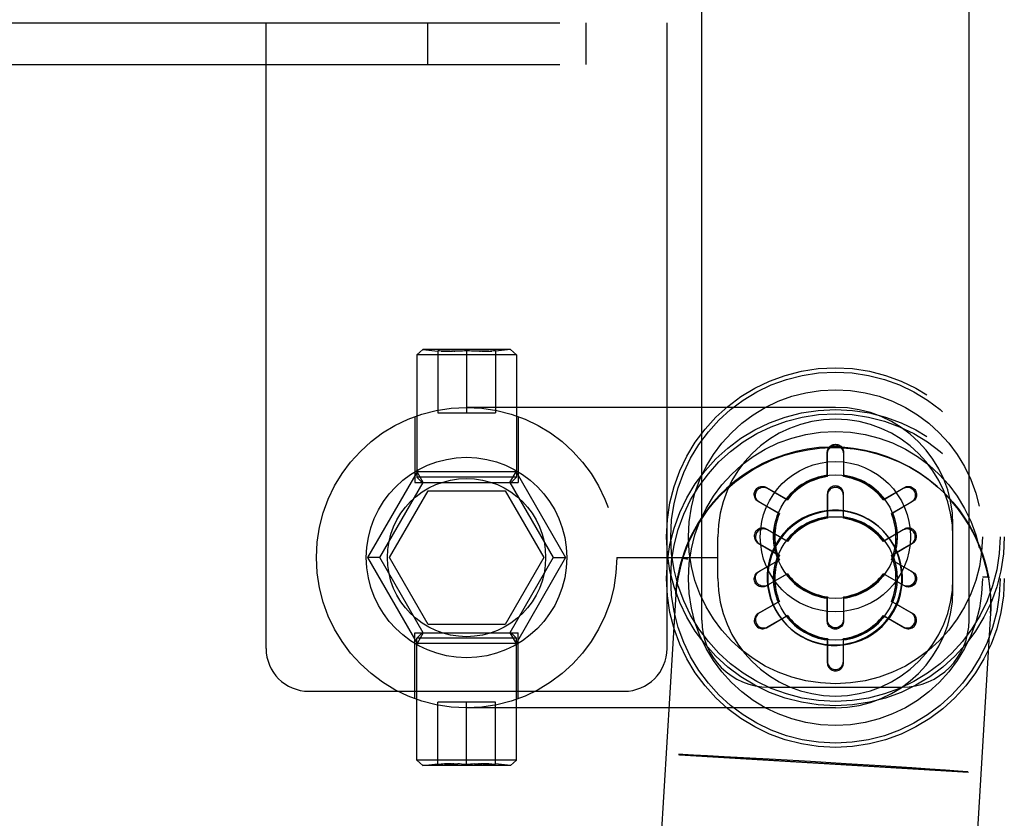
# Model space of a CAD drawing. Header units: inches. Extents: x 0 to 304, y 0 to 196.
# Tile 118 of 129: x 165.93 to 167.77, y 137.29 to 138.79. Entities that reach past the tile are written whole.
import ezdxf

# ---------------------------------------------------------------- set-up
doc = ezdxf.new("R2010")
doc.units = ezdxf.units.IN
doc.header["$LTSCALE"] = 16.696429
doc.header["$MEASUREMENT"] = 0
doc.linetypes.add('HIDDEN', pattern=[0.2, 0.1, -0.1])
doc.layers.add('DEFAULT_2', color=8, linetype='HIDDEN')

msp = doc.modelspace()

# ---------------------------------------------------------------- linework, layer by layer
at = {"layer": 'DEFAULT_2', "color": 8, "linetype": 'HIDDEN'}
for p, q in [((167.207, 137.6639), (167.207, 146.3484)), ((167.707, 137.6639), (167.707, 146.3484)), ((165.272, 138.7811), (167.142, 138.7811)), ((166.392, 137.6111), (166.392, 138.7811)), ((166.694, 138.7811), (166.694, 138.7031)), ((166.99, 138.7811), (166.99, 138.7031)), ((167.142, 137.6111), (167.142, 138.7811)), ((165.272, 138.7031), (167.142, 138.7031)), ((166.6851, 138.17), (166.6738, 138.1601)), ((166.849, 138.17), (166.6851, 138.17)), ((166.6851, 138.17), (166.713, 138.167)), ((166.849, 138.17), (166.821, 138.167)), ((166.849, 138.17), (166.8603, 138.1601)), ((166.6738, 138.1601), (166.6738, 137.9316)), ((166.8603, 138.1601), (166.6738, 138.1601)), ((166.713, 138.1678), (166.713, 138.0516)), ((166.7429, 138.167), (166.7387, 138.167)), ((166.7429, 138.167), (166.7448, 138.167)), ((166.7522, 138.1671), (166.7486, 138.167)), ((166.7559, 138.1672), (166.7522, 138.1671)), ((166.7596, 138.1674), (166.7559, 138.1672)), ((166.7633, 138.1676), (166.7596, 138.1674)), ((166.767, 138.1678), (166.7633, 138.1676)), ((166.767, 138.1678), (166.767, 138.0516)), ((166.7763, 138.1673), (166.7726, 138.1675)), ((166.78, 138.1672), (166.7763, 138.1673)), ((166.7837, 138.1671), (166.78, 138.1672)), ((166.7873, 138.167), (166.7837, 138.1671)), ((166.7912, 138.167), (166.7873, 138.167)), ((166.7954, 138.167), (166.7912, 138.167)), ((166.7912, 138.167), (166.7932, 138.167)), ((166.821, 138.1678), (166.821, 138.0516)), ((166.8603, 138.1601), (166.8603, 137.9316)), ((167.457, 138.0621), (166.767, 138.0621)), ((166.6705, 138.045), (166.6705, 137.9216)), ((166.713, 138.0516), (166.821, 138.0516)), ((166.8635, 138.045), (166.8635, 137.9216)), ((167.4417, 137.9351), (167.4418, 137.978)), ((167.442, 137.9326), (167.442, 137.9754)), ((167.472, 137.9754), (167.472, 137.9326)), ((167.4723, 137.978), (167.4724, 137.9351)), ((166.6744, 137.9416), (166.5817, 137.7811)), ((166.6838, 137.9216), (166.6738, 137.9316)), ((166.8603, 137.9316), (166.6738, 137.9316)), ((166.6859, 137.9216), (166.6744, 137.9416)), ((166.8597, 137.9416), (166.6744, 137.9416)), ((166.8481, 137.9216), (166.8597, 137.9416)), ((166.8503, 137.9216), (166.8603, 137.9316)), ((166.8597, 137.9416), (166.9524, 137.7811)), ((167.442, 137.9326), (167.4417, 137.9351)), ((167.472, 137.9326), (167.4724, 137.9351)), ((166.6048, 137.7811), (166.6859, 137.9216)), ((166.6705, 137.9216), (166.8635, 137.9216)), ((166.8481, 137.9216), (166.9293, 137.7811)), ((167.3279, 137.9123), (167.3651, 137.8909)), ((167.33, 137.9108), (167.3672, 137.8893)), ((167.5469, 137.8893), (167.584, 137.9108)), ((167.5489, 137.8909), (167.5861, 137.9123)), ((166.6227, 137.7811), (166.6949, 137.9061)), ((166.6949, 137.9061), (166.8392, 137.9061)), ((166.8392, 137.9061), (166.9114, 137.7811)), ((167.4418, 137.9), (167.4417, 137.8571)), ((167.442, 137.8974), (167.442, 137.8546)), ((167.472, 137.8546), (167.472, 137.8974)), ((167.4724, 137.8571), (167.4723, 137.9)), ((167.6584, 137.9039), (167.6595, 137.9029)), ((167.3498, 137.8643), (167.3127, 137.8859)), ((167.3522, 137.8634), (167.315, 137.8848)), ((167.3672, 137.8893), (167.3651, 137.8909)), ((167.5469, 137.8893), (167.5489, 137.8909)), ((167.599, 137.8848), (167.5619, 137.8634)), ((167.6014, 137.8859), (167.5643, 137.8643)), ((167.3522, 137.8634), (167.3498, 137.8643)), ((167.442, 137.8546), (167.4417, 137.8571)), ((167.472, 137.8546), (167.4724, 137.8571)), ((167.5619, 137.8634), (167.5643, 137.8643)), ((167.677, 137.7201), (167.677, 137.8421)), ((167.237, 137.7421), (167.237, 137.8201)), ((167.3651, 137.8129), (167.3279, 137.8343)), ((167.3672, 137.8113), (167.33, 137.8328)), ((167.5433, 137.834), (167.5446, 137.8328)), ((167.584, 137.8328), (167.5469, 137.8113)), ((167.5861, 137.8343), (167.5489, 137.8129)), ((167.3127, 137.8079), (167.3498, 137.7863)), ((167.315, 137.8068), (167.3522, 137.7854)), ((167.3672, 137.8113), (167.3651, 137.8129)), ((167.5469, 137.8113), (167.5489, 137.8129)), ((167.5619, 137.7854), (167.599, 137.8068)), ((167.5643, 137.7863), (167.6014, 137.8079)), ((167.3522, 137.7854), (167.3498, 137.7863)), ((167.5619, 137.7854), (167.5643, 137.7863)), ((166.5817, 137.7811), (166.6744, 137.6206)), ((166.6048, 137.7811), (166.5817, 137.7811)), ((166.6859, 137.6406), (166.6048, 137.7811)), ((166.6949, 137.6561), (166.6227, 137.7811)), ((166.9114, 137.7811), (166.8392, 137.6561)), ((166.9293, 137.7811), (166.8481, 137.6406)), ((166.9524, 137.7811), (166.8597, 137.6206)), ((166.9293, 137.7811), (166.9524, 137.7811)), ((167.048, 137.7811), (167.237, 137.7811)), ((167.1708, 137.7802), (167.1804, 137.7785)), ((167.1816, 137.7773), (167.1719, 137.7791)), ((167.3127, 137.7544), (167.3498, 137.7759)), ((167.315, 137.7555), (167.3522, 137.7769)), ((167.3522, 137.7769), (167.3498, 137.7759)), ((167.5619, 137.7769), (167.599, 137.7555)), ((167.5619, 137.7769), (167.5643, 137.7759)), ((167.5643, 137.7759), (167.6014, 137.7544)), ((167.3651, 137.7494), (167.3279, 137.728)), ((167.3672, 137.7509), (167.33, 137.7295)), ((167.3672, 137.7509), (167.3651, 137.7494)), ((167.5469, 137.7509), (167.5489, 137.7494)), ((167.584, 137.7295), (167.5469, 137.7509)), ((167.5861, 137.728), (167.5489, 137.7494)), ((167.7324, 137.7451), (167.7422, 137.7456)), ((167.7433, 137.7445), (167.7336, 137.7439)), ((167.1585, 137.7126), (167.0935, 136.6381)), ((167.3498, 137.6979), (167.3127, 137.6764)), ((167.3522, 137.6989), (167.315, 137.6775)), ((167.3522, 137.6989), (167.3498, 137.6979)), ((167.442, 137.7077), (167.4417, 137.7051)), ((167.4418, 137.6623), (167.4417, 137.7051)), ((167.442, 137.6648), (167.442, 137.7077)), ((167.472, 137.7077), (167.472, 137.6648)), ((167.472, 137.7077), (167.4724, 137.7051)), ((167.4724, 137.7051), (167.4723, 137.6623)), ((167.599, 137.6775), (167.5619, 137.6989)), ((167.5619, 137.6989), (167.5643, 137.6979)), ((167.6014, 137.6764), (167.5643, 137.6979)), ((167.3279, 137.65), (167.3651, 137.6714)), ((167.33, 137.6515), (167.3672, 137.6729)), ((167.3672, 137.6729), (167.3651, 137.6714)), ((167.5469, 137.6729), (167.5489, 137.6714)), ((167.5469, 137.6729), (167.584, 137.6515)), ((167.5489, 137.6714), (167.5861, 137.65)), ((167.7474, 137.6769), (167.6824, 136.6025)), ((166.8392, 137.6561), (166.6949, 137.6561)), ((167.3649, 137.656), (167.3685, 137.6524)), ((167.3673, 137.6537), (167.3685, 137.6525)), ((166.6705, 137.5172), (166.6705, 137.6406)), ((166.6705, 137.6406), (166.8635, 137.6406)), ((166.6838, 137.6406), (166.6738, 137.6306)), ((166.6859, 137.6406), (166.6744, 137.6206)), ((166.8481, 137.6406), (166.8597, 137.6206)), ((166.8503, 137.6406), (166.8603, 137.6306)), ((166.8635, 137.5172), (166.8635, 137.6406)), ((166.6738, 137.4021), (166.6738, 137.6306)), ((166.8603, 137.6306), (166.6738, 137.6306)), ((166.8597, 137.6206), (166.6744, 137.6206)), ((166.8603, 137.4021), (166.8603, 137.6306)), ((167.442, 137.6297), (167.4417, 137.6271)), ((167.4417, 137.6271), (167.4418, 137.5843)), ((167.442, 137.6297), (167.442, 137.5868)), ((167.472, 137.5868), (167.472, 137.6297)), ((167.472, 137.6297), (167.4724, 137.6271)), ((167.4723, 137.5843), (167.4724, 137.6271)), ((166.472, 137.5311), (167.062, 137.5311)), ((167.332, 137.5389), (167.582, 137.5389)), ((166.713, 137.3945), (166.713, 137.5106)), ((166.821, 137.5106), (166.713, 137.5106)), ((166.767, 137.3945), (166.767, 137.5106)), ((166.821, 137.3945), (166.821, 137.5106)), ((167.457, 137.5001), (166.767, 137.5001)), ((166.6851, 137.3922), (166.6738, 137.4021)), ((166.8603, 137.4021), (166.6738, 137.4021)), ((166.6851, 137.3922), (166.713, 137.3953)), ((166.7387, 137.3953), (166.7429, 137.3953)), ((166.7429, 137.3953), (166.7408, 137.3953)), ((166.7429, 137.3953), (166.7467, 137.3952)), ((166.7467, 137.3952), (166.7504, 137.3952)), ((166.754, 137.3951), (166.7504, 137.3952)), ((166.7577, 137.395), (166.754, 137.3951)), ((166.7577, 137.395), (166.7615, 137.3948)), ((166.7707, 137.3947), (166.7744, 137.3949)), ((166.7782, 137.395), (166.7744, 137.3949)), ((166.7818, 137.3951), (166.7782, 137.395)), ((166.7818, 137.3951), (166.7855, 137.3952)), ((166.7912, 137.3953), (166.7892, 137.3953)), ((166.7912, 137.3953), (166.7954, 137.3953)), ((166.849, 137.3922), (166.821, 137.3953)), ((166.849, 137.3922), (166.8603, 137.4021)), ((167.1714, 137.4126), (167.1637, 137.4129)), ((167.1637, 137.4129), (167.1639, 137.4129)), ((167.1639, 137.4129), (167.7045, 137.3802)), ((167.7058, 137.3788), (167.1653, 137.4115)), ((167.1916, 137.4116), (167.1714, 137.4126)), ((167.2177, 137.4103), (167.1916, 137.4116)), ((167.249, 137.4087), (167.2177, 137.4103)), ((167.2848, 137.4067), (167.249, 137.4087)), ((167.3452, 137.4032), (167.2848, 137.4067)), ((167.4104, 137.3994), (167.3452, 137.4032)), ((167.477, 137.3953), (167.4104, 137.3994)), ((167.5413, 137.3913), (167.477, 137.3953)), ((166.849, 137.3922), (166.6851, 137.3922)), ((166.767, 137.3945), (166.7707, 137.3947)), ((167.5998, 137.3876), (167.5413, 137.3913)), ((167.6339, 137.3853), (167.5998, 137.3876)), ((167.6632, 137.3833), (167.6339, 137.3853)), ((167.687, 137.3816), (167.6632, 137.3833)), ((167.7046, 137.3802), (167.687, 137.3816)), ((167.7045, 137.3802), (167.7047, 137.3802))]:
    msp.add_line(p, q, dxfattribs=at)
for points in [[(166.7363, 138.167), (166.7339, 138.167), (166.7312, 138.1671), (166.7285, 138.1671), (166.7256, 138.1672), (166.7226, 138.1673), (166.7195, 138.1674), (166.7163, 138.1676), (166.713, 138.1678)], [(166.7195, 138.1674), (166.7226, 138.1673), (166.7256, 138.1672), (166.7285, 138.1671), (166.7313, 138.1671), (166.7339, 138.167), (166.7364, 138.167), (166.7387, 138.167), (166.7408, 138.167)], [(166.7486, 138.167), (166.7448, 138.167), (166.7429, 138.167)], [(166.7726, 138.1675), (166.7689, 138.1676), (166.767, 138.1678)], [(166.7954, 138.167), (166.7977, 138.167), (166.8002, 138.167), (166.8028, 138.1671), (166.8056, 138.1671), (166.8085, 138.1672), (166.8115, 138.1673), (166.8146, 138.1674)], [(166.8085, 138.1672), (166.8056, 138.1671), (166.8028, 138.1671), (166.8002, 138.167), (166.7977, 138.167), (166.7954, 138.167)], [(166.821, 138.1678), (166.8177, 138.1676), (166.8146, 138.1674), (166.8115, 138.1673)], [(167.6585, 137.9038), (167.6475, 137.914), (167.6313, 137.9273), (167.6137, 137.9398), (167.5949, 137.9511), (167.5752, 137.961), (167.5547, 137.9695), (167.5339, 137.9763), (167.5126, 137.9816), (167.4912, 137.9853), (167.4695, 137.9873), (167.4478, 137.9878), (167.4261, 137.9867), (167.4043, 137.9839), (167.3828, 137.9795), (167.3615, 137.9735), (167.3408, 137.9659), (167.3208, 137.9569), (167.3019, 137.9466), (167.2843, 137.9353), (167.268, 137.9232), (167.2532, 137.9106), (167.2399, 137.8976), (167.2281, 137.8845), (167.2175, 137.8715), (167.2083, 137.8586), (167.2002, 137.8461), (167.1932, 137.8339), (167.1871, 137.8221), (167.1819, 137.8107), (167.1774, 137.7998), (167.1735, 137.7892), (167.1702, 137.779)], [(167.1713, 137.778), (167.1746, 137.7881), (167.1784, 137.7987), (167.183, 137.8097), (167.1882, 137.8211), (167.1943, 137.8329), (167.2013, 137.845), (167.2094, 137.8576), (167.2186, 137.8704), (167.2291, 137.8834), (167.241, 137.8965), (167.2543, 137.9095), (167.2691, 137.9221), (167.2854, 137.9342), (167.303, 137.9456), (167.3219, 137.9558), (167.3419, 137.9649), (167.3626, 137.9724), (167.3839, 137.9785), (167.4054, 137.9828), (167.4271, 137.9856), (167.4489, 137.9867), (167.4706, 137.9863), (167.4922, 137.9842), (167.5137, 137.9805), (167.535, 137.9753), (167.5558, 137.9684), (167.5763, 137.96), (167.596, 137.95), (167.6148, 137.9387), (167.6324, 137.9263), (167.6486, 137.9129), (167.6596, 137.9027)], [(167.4418, 137.978), (167.442, 137.9802), (167.4424, 137.9823), (167.4432, 137.9844), (167.4443, 137.9863), (167.4457, 137.988), (167.4473, 137.9895), (167.449, 137.9908), (167.4509, 137.9918), (167.4529, 137.9925), (167.455, 137.9929), (167.4571, 137.993), (167.4593, 137.9928), (167.4613, 137.9924), (167.4633, 137.9917), (167.4652, 137.9907), (167.4669, 137.9894), (167.4684, 137.9879), (167.4698, 137.9862), (167.4708, 137.9843), (167.4716, 137.9823), (167.4721, 137.9802), (167.4723, 137.978)], [(167.442, 137.9754), (167.4422, 137.9777), (167.4427, 137.9798), (167.4435, 137.9818), (167.4445, 137.9837), (167.4459, 137.9854), (167.4474, 137.9869), (167.4491, 137.9882), (167.451, 137.9892), (167.453, 137.9899), (167.4551, 137.9903), (167.4571, 137.9904), (167.4592, 137.9903), (167.4613, 137.9898), (167.4632, 137.9891), (167.4651, 137.9881), (167.4668, 137.9868), (167.4683, 137.9854), (167.4696, 137.9837), (167.4706, 137.9818), (167.4714, 137.9798), (167.4718, 137.9776), (167.472, 137.9754)], [(167.3127, 137.8859), (167.3108, 137.8871), (167.3092, 137.8886), (167.3079, 137.8903), (167.3068, 137.8922), (167.306, 137.8943), (167.3054, 137.8964), (167.3052, 137.8985), (167.3053, 137.9007), (167.3057, 137.9028), (167.3064, 137.9048), (167.3074, 137.9067), (167.3086, 137.9084), (167.31, 137.91), (167.3116, 137.9113), (167.3134, 137.9125), (167.3154, 137.9133), (167.3174, 137.9139), (167.3195, 137.9142), (167.3217, 137.9142), (167.3239, 137.9139), (167.3259, 137.9132), (167.3279, 137.9123)], [(167.315, 137.8848), (167.3132, 137.8861), (167.3116, 137.8875), (167.3102, 137.8892), (167.3091, 137.8911), (167.3083, 137.8931), (167.3077, 137.8952), (167.3075, 137.8973), (167.3076, 137.8995), (167.308, 137.9015), (167.3087, 137.9035), (167.3096, 137.9054), (167.3108, 137.9071), (167.3122, 137.9086), (167.3138, 137.91), (167.3156, 137.9111), (167.3175, 137.9119), (167.3196, 137.9125), (167.3217, 137.9128), (167.3238, 137.9127), (167.326, 137.9124), (167.328, 137.9117), (167.33, 137.9108)], [(167.4723, 137.9), (167.4721, 137.9022), (167.4716, 137.9043), (167.4708, 137.9064), (167.4697, 137.9083), (167.4684, 137.91), (167.4668, 137.9115), (167.465, 137.9128), (167.4631, 137.9138), (167.4611, 137.9145), (167.459, 137.9149), (167.4569, 137.915), (167.4548, 137.9148), (167.4527, 137.9144), (167.4507, 137.9137), (167.4489, 137.9127), (167.4471, 137.9114), (167.4456, 137.9099), (167.4443, 137.9082), (167.4432, 137.9063), (167.4424, 137.9043), (167.442, 137.9022), (167.4418, 137.9)], [(167.472, 137.8974), (167.4718, 137.8997), (167.4714, 137.9018), (167.4706, 137.9038), (167.4695, 137.9057), (167.4682, 137.9074), (167.4666, 137.9089), (167.4649, 137.9102), (167.463, 137.9112), (167.461, 137.9119), (167.459, 137.9123), (167.4569, 137.9124), (167.4548, 137.9123), (167.4528, 137.9118), (167.4508, 137.9111), (167.449, 137.9101), (167.4473, 137.9088), (167.4458, 137.9074), (167.4445, 137.9057), (167.4434, 137.9038), (167.4427, 137.9018), (167.4422, 137.8996), (167.442, 137.8974)], [(167.584, 137.9108), (167.586, 137.9117), (167.5881, 137.9124), (167.5903, 137.9127), (167.5925, 137.9128), (167.5946, 137.9125), (167.5967, 137.9119), (167.5986, 137.911), (167.6004, 137.9099), (167.602, 137.9085), (167.6034, 137.9069), (167.6046, 137.9052), (167.6055, 137.9033), (167.6061, 137.9013), (167.6064, 137.8992), (167.6065, 137.8972), (167.6063, 137.8951), (167.6057, 137.893), (167.6049, 137.891), (167.6038, 137.8892), (167.6024, 137.8875), (167.6008, 137.886), (167.599, 137.8848)], [(167.5861, 137.9123), (167.5881, 137.9132), (167.5902, 137.9139), (167.5924, 137.9142), (167.5946, 137.9142), (167.5967, 137.9139), (167.5988, 137.9133), (167.6008, 137.9124), (167.6026, 137.9112), (167.6042, 137.9098), (167.6056, 137.9082), (167.6068, 137.9065), (167.6077, 137.9045), (167.6084, 137.9025), (167.6087, 137.9004), (167.6088, 137.8983), (167.6086, 137.8962), (167.608, 137.8941), (167.6072, 137.8921), (167.6061, 137.8903), (167.6048, 137.8886), (167.6032, 137.8871), (167.6014, 137.8859)], [(167.6585, 137.9038), (167.6634, 137.8989), (167.6766, 137.8846), (167.6884, 137.8701), (167.6987, 137.8556), (167.7077, 137.8413), (167.7153, 137.8274), (167.7219, 137.8139), (167.7274, 137.8009), (167.7321, 137.7884), (167.736, 137.7764), (167.7392, 137.7649), (167.7418, 137.7539), (167.7438, 137.7434)], [(167.7427, 137.7444), (167.7407, 137.7549), (167.7381, 137.766), (167.7349, 137.7775), (167.731, 137.7895), (167.7264, 137.802), (167.7208, 137.815), (167.7142, 137.8285), (167.7066, 137.8424), (167.6976, 137.8567), (167.6873, 137.8711), (167.6756, 137.8856), (167.6623, 137.9)], [(167.5433, 137.834), (167.5372, 137.8396), (167.528, 137.8467), (167.5182, 137.853), (167.5078, 137.8583), (167.497, 137.8627), (167.4859, 137.866), (167.4745, 137.8684), (167.4629, 137.8696), (167.4513, 137.8698), (167.4397, 137.8688), (167.4282, 137.8669), (167.417, 137.8638), (167.406, 137.8598), (167.3956, 137.8548), (167.3856, 137.8488), (167.3762, 137.8419), (167.3675, 137.8342), (167.3595, 137.8257), (167.3524, 137.8165), (167.3461, 137.8067), (167.3408, 137.7963), (167.3364, 137.7856), (167.3331, 137.7744), (167.3308, 137.763), (167.3295, 137.7514)], [(167.5445, 137.8328), (167.5384, 137.8384), (167.5292, 137.8455), (167.5194, 137.8518), (167.5091, 137.8571), (167.4983, 137.8615), (167.4871, 137.8648), (167.4757, 137.8671), (167.4641, 137.8684), (167.4525, 137.8685), (167.4409, 137.8676), (167.4294, 137.8657), (167.4182, 137.8626), (167.4073, 137.8586), (167.3968, 137.8535), (167.3868, 137.8476), (167.3774, 137.8407), (167.3687, 137.833), (167.3608, 137.8245), (167.3536, 137.8153), (167.3473, 137.8055), (167.342, 137.7951), (167.3377, 137.7843), (167.3343, 137.7732), (167.332, 137.7618), (167.3308, 137.7502)], [(167.3279, 137.8343), (167.3259, 137.8352), (167.3238, 137.8359), (167.3217, 137.8362), (167.3195, 137.8362), (167.3173, 137.8359), (167.3152, 137.8353), (167.3132, 137.8344), (167.3114, 137.8332), (167.3098, 137.8318), (167.3084, 137.8302), (167.3072, 137.8285), (167.3063, 137.8265), (167.3057, 137.8245), (167.3053, 137.8224), (167.3053, 137.8203), (167.3055, 137.8182), (167.306, 137.8161), (167.3068, 137.8141), (167.3079, 137.8123), (167.3093, 137.8106), (167.3109, 137.8091), (167.3127, 137.8079)], [(167.33, 137.8328), (167.328, 137.8337), (167.3259, 137.8344), (167.3238, 137.8347), (167.3216, 137.8348), (167.3194, 137.8345), (167.3174, 137.8339), (167.3154, 137.833), (167.3136, 137.8319), (167.312, 137.8305), (167.3106, 137.8289), (167.3095, 137.8272), (167.3086, 137.8253), (167.3079, 137.8233), (167.3076, 137.8212), (167.3075, 137.8192), (167.3078, 137.8171), (167.3083, 137.815), (167.3091, 137.813), (167.3102, 137.8112), (167.3116, 137.8095), (167.3132, 137.808), (167.315, 137.8068)], [(167.5823, 137.735), (167.5825, 137.7467), (167.5816, 137.7582), (167.5796, 137.7697), (167.5766, 137.781), (167.5725, 137.7919), (167.5675, 137.8024), (167.5615, 137.8123), (167.5546, 137.8217), (167.5469, 137.8304), (167.5433, 137.834)], [(167.5811, 137.7362), (167.5812, 137.7479), (167.5803, 137.7595), (167.5783, 137.7709), (167.5753, 137.7822), (167.5713, 137.7931), (167.5662, 137.8036), (167.5602, 137.8135), (167.5534, 137.8229), (167.5456, 137.8316)], [(167.599, 137.8068), (167.6009, 137.8081), (167.6025, 137.8095), (167.6038, 137.8112), (167.605, 137.8131), (167.6058, 137.8151), (167.6063, 137.8172), (167.6065, 137.8193), (167.6064, 137.8215), (167.606, 137.8235), (167.6054, 137.8255), (167.6044, 137.8274), (167.6033, 137.8291), (167.6019, 137.8306), (167.6002, 137.832), (167.5985, 137.8331), (167.5965, 137.8339), (167.5945, 137.8345), (167.5924, 137.8348), (167.5902, 137.8347), (167.5881, 137.8344), (167.586, 137.8337), (167.584, 137.8328)], [(167.6014, 137.8079), (167.6032, 137.8091), (167.6048, 137.8106), (167.6062, 137.8123), (167.6073, 137.8142), (167.6081, 137.8163), (167.6086, 137.8184), (167.6088, 137.8205), (167.6087, 137.8227), (167.6083, 137.8248), (167.6076, 137.8268), (167.6067, 137.8287), (167.6055, 137.8304), (167.6041, 137.832), (167.6024, 137.8333), (167.6006, 137.8345), (167.5987, 137.8353), (167.5966, 137.8359), (167.5945, 137.8362), (167.5923, 137.8362), (167.5902, 137.8359), (167.5881, 137.8352), (167.5861, 137.8343)], [(167.1713, 137.778), (167.168, 137.767), (167.1652, 137.7559), (167.1628, 137.7446), (167.1609, 137.7332), (167.1594, 137.7217), (167.1584, 137.7101)], [(167.1585, 137.7126), (167.1592, 137.7219), (167.1605, 137.7336), (167.1623, 137.7451), (167.1645, 137.7566), (167.1671, 137.7679), (167.1702, 137.779)], [(167.1708, 137.7802), (167.1707, 137.7802), (167.1706, 137.7801), (167.1705, 137.7799), (167.1704, 137.7797), (167.1703, 137.7794), (167.1702, 137.779)], [(167.1713, 137.778), (167.1714, 137.7783), (167.1715, 137.7786), (167.1716, 137.7788), (167.1717, 137.779), (167.1718, 137.7791), (167.1719, 137.7791)], [(167.3279, 137.728), (167.3259, 137.727), (167.3238, 137.7264), (167.3217, 137.7261), (167.3195, 137.7261), (167.3173, 137.7264), (167.3152, 137.727), (167.3132, 137.7279), (167.3114, 137.729), (167.3098, 137.7304), (167.3084, 137.732), (167.3072, 137.7338), (167.3063, 137.7357), (167.3057, 137.7377), (167.3053, 137.7398), (167.3053, 137.7419), (167.3055, 137.744), (167.306, 137.7461), (167.3068, 137.7481), (167.3079, 137.75), (167.3093, 137.7517), (167.3109, 137.7531), (167.3127, 137.7544)], [(167.33, 137.7295), (167.328, 137.7285), (167.3259, 137.7279), (167.3238, 137.7275), (167.3216, 137.7275), (167.3194, 137.7278), (167.3174, 137.7284), (167.3154, 137.7293), (167.3136, 137.7304), (167.312, 137.7318), (167.3106, 137.7333), (167.3095, 137.7351), (167.3086, 137.737), (167.3079, 137.739), (167.3076, 137.741), (167.3075, 137.7431), (167.3078, 137.7452), (167.3083, 137.7473), (167.3091, 137.7492), (167.3102, 137.7511), (167.3116, 137.7528), (167.3132, 137.7542), (167.315, 137.7555)], [(167.3295, 137.7514), (167.3294, 137.7397), (167.3303, 137.7282), (167.3322, 137.7167), (167.3353, 137.7055), (167.3393, 137.6946), (167.3444, 137.6841), (167.3503, 137.6741), (167.3572, 137.6647), (167.3649, 137.656)], [(167.3308, 137.7502), (167.3306, 137.7385), (167.3315, 137.727), (167.3335, 137.7155), (167.3365, 137.7043), (167.3406, 137.6934), (167.3456, 137.6829), (167.3516, 137.6729), (167.3585, 137.6635), (167.3662, 137.6548)], [(167.599, 137.7555), (167.6009, 137.7542), (167.6025, 137.7527), (167.6038, 137.751), (167.605, 137.7491), (167.6058, 137.7471), (167.6063, 137.745), (167.6065, 137.7429), (167.6064, 137.7408), (167.606, 137.7387), (167.6054, 137.7367), (167.6044, 137.7349), (167.6033, 137.7331), (167.6019, 137.7316), (167.6002, 137.7303), (167.5985, 137.7292), (167.5965, 137.7283), (167.5945, 137.7278), (167.5924, 137.7275), (167.5902, 137.7275), (167.5881, 137.7279), (167.586, 137.7285), (167.584, 137.7295)], [(167.6014, 137.7544), (167.6032, 137.7531), (167.6048, 137.7517), (167.6062, 137.7499), (167.6073, 137.748), (167.6081, 137.746), (167.6086, 137.7439), (167.6088, 137.7417), (167.6087, 137.7396), (167.6083, 137.7375), (167.6076, 137.7355), (167.6067, 137.7336), (167.6055, 137.7318), (167.6041, 137.7303), (167.6024, 137.7289), (167.6006, 137.7278), (167.5987, 137.7269), (167.5966, 137.7263), (167.5945, 137.726), (167.5923, 137.7261), (167.5902, 137.7264), (167.5881, 137.727), (167.5861, 137.728)], [(167.7427, 137.7444), (167.7427, 137.7448), (167.7426, 137.7451), (167.7425, 137.7453), (167.7424, 137.7455), (167.7423, 137.7456), (167.7422, 137.7456)], [(167.3673, 137.6537), (167.3734, 137.648), (167.3826, 137.6409), (167.3924, 137.6346), (167.4028, 137.6293), (167.4135, 137.6249), (167.4247, 137.6216), (167.4361, 137.6193), (167.4477, 137.6181), (167.4593, 137.6179), (167.4709, 137.6188), (167.4824, 137.6208), (167.4936, 137.6238), (167.5045, 137.6279), (167.515, 137.6329), (167.525, 137.6389), (167.5344, 137.6458), (167.5431, 137.6535), (167.5511, 137.662), (167.5582, 137.6712), (167.5645, 137.681), (167.5698, 137.6913), (167.5742, 137.7021), (167.5775, 137.7132), (167.5798, 137.7246), (167.5811, 137.7362)], [(167.3685, 137.6524), (167.3747, 137.6468), (167.3839, 137.6397), (167.3937, 137.6334), (167.404, 137.6281), (167.4148, 137.6237), (167.4259, 137.6204), (167.4373, 137.6181), (167.4489, 137.6168), (167.4606, 137.6167), (167.4722, 137.6176), (167.4836, 137.6196), (167.4949, 137.6226), (167.5058, 137.6266), (167.5163, 137.6317), (167.5262, 137.6377), (167.5356, 137.6445), (167.5443, 137.6523), (167.5523, 137.6608), (167.5595, 137.6699), (167.5657, 137.6797), (167.5711, 137.6901), (167.5754, 137.7009), (167.5788, 137.712), (167.581, 137.7234), (167.5823, 137.735)], [(167.7427, 137.7444), (167.7446, 137.733), (167.7461, 137.7214), (167.747, 137.7098), (167.7476, 137.6981), (167.7477, 137.6863), (167.7473, 137.6745)], [(167.7433, 137.7445), (167.7434, 137.7445), (167.7435, 137.7444), (167.7436, 137.7442), (167.7437, 137.744), (167.7438, 137.7437)], [(167.7474, 137.6769), (167.7478, 137.6861), (167.7479, 137.6977), (167.7476, 137.7092), (167.7468, 137.7207), (167.7455, 137.7321), (167.7438, 137.7434)], [(167.3127, 137.6764), (167.3108, 137.6751), (167.3092, 137.6737), (167.3079, 137.6719), (167.3068, 137.67), (167.306, 137.668), (167.3054, 137.6659), (167.3052, 137.6637), (167.3053, 137.6616), (167.3057, 137.6595), (167.3064, 137.6575), (167.3074, 137.6556), (167.3086, 137.6538), (167.31, 137.6523), (167.3116, 137.6509), (167.3134, 137.6498), (167.3154, 137.6489), (167.3174, 137.6483), (167.3195, 137.648), (167.3217, 137.6481), (167.3239, 137.6484), (167.3259, 137.649), (167.3279, 137.65)], [(167.315, 137.6775), (167.3132, 137.6762), (167.3116, 137.6747), (167.3102, 137.673), (167.3091, 137.6711), (167.3083, 137.6691), (167.3077, 137.667), (167.3075, 137.6649), (167.3076, 137.6628), (167.308, 137.6607), (167.3087, 137.6587), (167.3096, 137.6569), (167.3108, 137.6551), (167.3122, 137.6536), (167.3138, 137.6523), (167.3156, 137.6512), (167.3175, 137.6503), (167.3196, 137.6498), (167.3217, 137.6495), (167.3238, 137.6495), (167.326, 137.6499), (167.328, 137.6505), (167.33, 137.6515)], [(167.584, 137.6515), (167.586, 137.6505), (167.5881, 137.6499), (167.5903, 137.6495), (167.5925, 137.6495), (167.5946, 137.6498), (167.5967, 137.6504), (167.5986, 137.6513), (167.6004, 137.6524), (167.602, 137.6538), (167.6034, 137.6553), (167.6046, 137.6571), (167.6055, 137.659), (167.6061, 137.661), (167.6064, 137.663), (167.6065, 137.6651), (167.6063, 137.6672), (167.6057, 137.6693), (167.6049, 137.6712), (167.6038, 137.6731), (167.6024, 137.6748), (167.6008, 137.6762), (167.599, 137.6775)], [(167.5861, 137.65), (167.5881, 137.649), (167.5902, 137.6484), (167.5924, 137.6481), (167.5946, 137.6481), (167.5967, 137.6484), (167.5988, 137.649), (167.6008, 137.6499), (167.6026, 137.651), (167.6042, 137.6524), (167.6056, 137.654), (167.6068, 137.6558), (167.6077, 137.6577), (167.6084, 137.6597), (167.6087, 137.6618), (167.6088, 137.6639), (167.6086, 137.666), (167.608, 137.6681), (167.6072, 137.6701), (167.6061, 137.672), (167.6048, 137.6737), (167.6032, 137.6751), (167.6014, 137.6764)], [(167.4723, 137.6623), (167.4721, 137.66), (167.4716, 137.6579), (167.4708, 137.6559), (167.4697, 137.654), (167.4684, 137.6522), (167.4668, 137.6507), (167.465, 137.6495), (167.4631, 137.6485), (167.4611, 137.6478), (167.459, 137.6474), (167.4569, 137.6473), (167.4548, 137.6474), (167.4527, 137.6479), (167.4507, 137.6486), (167.4489, 137.6496), (167.4471, 137.6508), (167.4456, 137.6523), (167.4443, 137.654), (167.4432, 137.6559), (167.4424, 137.6579), (167.442, 137.6601), (167.4418, 137.6623)], [(167.472, 137.6648), (167.4718, 137.6626), (167.4714, 137.6605), (167.4706, 137.6584), (167.4695, 137.6565), (167.4682, 137.6548), (167.4666, 137.6533), (167.4649, 137.6521), (167.463, 137.6511), (167.461, 137.6504), (167.459, 137.65), (167.4569, 137.6498), (167.4548, 137.65), (167.4528, 137.6504), (167.4508, 137.6512), (167.449, 137.6522), (167.4473, 137.6534), (167.4458, 137.6549), (167.4445, 137.6566), (167.4434, 137.6585), (167.4427, 137.6605), (167.4422, 137.6626), (167.442, 137.6648)], [(167.4418, 137.5843), (167.442, 137.582), (167.4424, 137.5799), (167.4432, 137.5779), (167.4443, 137.576), (167.4457, 137.5742), (167.4473, 137.5727), (167.449, 137.5715), (167.4509, 137.5705), (167.4529, 137.5698), (167.455, 137.5694), (167.4571, 137.5693), (167.4593, 137.5694), (167.4613, 137.5699), (167.4633, 137.5706), (167.4652, 137.5716), (167.4669, 137.5728), (167.4684, 137.5743), (167.4698, 137.576), (167.4708, 137.5779), (167.4716, 137.5799), (167.4721, 137.5821), (167.4723, 137.5843)], [(167.442, 137.5868), (167.4422, 137.5846), (167.4427, 137.5825), (167.4435, 137.5804), (167.4445, 137.5785), (167.4459, 137.5768), (167.4474, 137.5753), (167.4491, 137.5741), (167.451, 137.5731), (167.453, 137.5724), (167.4551, 137.572), (167.4571, 137.5718), (167.4592, 137.572), (167.4613, 137.5724), (167.4632, 137.5732), (167.4651, 137.5742), (167.4668, 137.5754), (167.4683, 137.5769), (167.4696, 137.5786), (167.4706, 137.5805), (167.4714, 137.5825), (167.4718, 137.5846), (167.472, 137.5868)], [(166.713, 137.3945), (166.7163, 137.3947), (166.7195, 137.3948), (166.7226, 137.395)], [(166.7387, 137.3953), (166.7363, 137.3953), (166.7339, 137.3952), (166.7312, 137.3952), (166.7285, 137.3951), (166.7256, 137.3951), (166.7226, 137.395), (166.7195, 137.3948)], [(166.7256, 137.3951), (166.7285, 137.3951), (166.7313, 137.3952), (166.7339, 137.3952), (166.7364, 137.3953), (166.7387, 137.3953)], [(166.7615, 137.3948), (166.7652, 137.3946), (166.767, 137.3945)], [(166.7855, 137.3952), (166.7892, 137.3953), (166.7912, 137.3953)], [(166.8146, 137.3948), (166.8115, 137.395), (166.8085, 137.3951), (166.8056, 137.3951), (166.8028, 137.3952), (166.8002, 137.3952), (166.7977, 137.3953), (166.7954, 137.3953), (166.7932, 137.3953)], [(166.7977, 137.3953), (166.8002, 137.3952), (166.8028, 137.3952), (166.8056, 137.3951), (166.8085, 137.3951), (166.8115, 137.395), (166.8146, 137.3948), (166.8178, 137.3947), (166.821, 137.3945)]]:
    msp.add_lwpolyline(points, dxfattribs=at)
for centre, radius in [((167.457, 137.8201), 0.316), ((167.457, 137.8201), 0.308), ((167.457, 137.8201), 0.275), ((166.767, 137.7811), 0.281), ((167.457, 137.7421), 0.316), ((167.457, 137.7421), 0.308), ((167.457, 137.7421), 0.275), ((166.767, 137.7811), 0.1875), ((167.457, 137.8201), 0.1405), ((166.767, 137.7811), 0.148), ((167.457, 137.8201), 0.1155), ((167.457, 137.7421), 0.1155)]:
    msp.add_circle(centre, radius, dxfattribs=at)
for centre, radius, start, end in [((167.457, 137.8421), 0.22, 0, 90), ((167.457, 137.8201), 0.22, 0, 180), ((167.457, 137.8201), 0.116, 97.5992, 142.4008), ((167.457, 137.8201), 0.1134, 97.5992, 142.4008), ((167.457, 137.8201), 0.1134, 37.5992, 82.4008), ((167.457, 137.8201), 0.116, 37.5992, 82.4008), ((167.457, 137.8201), 0.116, 157.5992, 202.4008), ((167.457, 137.8201), 0.1134, 157.5992, 202.4008), ((167.457, 137.7421), 0.116, 97.5992, 142.4008), ((167.457, 137.7421), 0.116, 37.5992, 82.4008), ((167.457, 137.8201), 0.1134, 337.5992, 22.4008), ((167.457, 137.8201), 0.116, 337.5992, 22.4008), ((167.457, 137.7421), 0.1134, 97.5992, 142.4008), ((167.457, 137.7421), 0.1134, 37.5992, 82.4008), ((167.457, 137.7421), 0.116, 157.5992, 202.4008), ((167.457, 137.7421), 0.1134, 157.5992, 202.4008), ((167.457, 137.7421), 0.1134, 337.5992, 22.4008), ((167.457, 137.7421), 0.116, 337.5992, 22.4008), ((167.457, 137.8201), 0.116, 217.5992, 262.4008), ((167.457, 137.8201), 0.1134, 217.5992, 262.4008), ((167.457, 137.8201), 0.1134, 277.5992, 322.4008), ((167.457, 137.8201), 0.116, 277.5992, 322.4008), ((167.457, 137.7421), 0.22, 180, 360), ((167.457, 137.7201), 0.22, 270, 360), ((167.457, 137.7421), 0.116, 217.5992, 262.4008), ((167.457, 137.7421), 0.1134, 217.5992, 262.4008), ((167.457, 137.7421), 0.1134, 277.5992, 322.4008), ((167.457, 137.7421), 0.116, 277.5992, 322.4008), ((167.332, 137.6639), 0.125, 180, 270), ((167.582, 137.6639), 0.125, 270, 360), ((166.472, 137.6111), 0.08, 180, 270), ((167.062, 137.6111), 0.08, 270, 360)]:
    msp.add_arc(centre, radius, start, end, dxfattribs=at)

doc.saveas('drawing.dxf')
